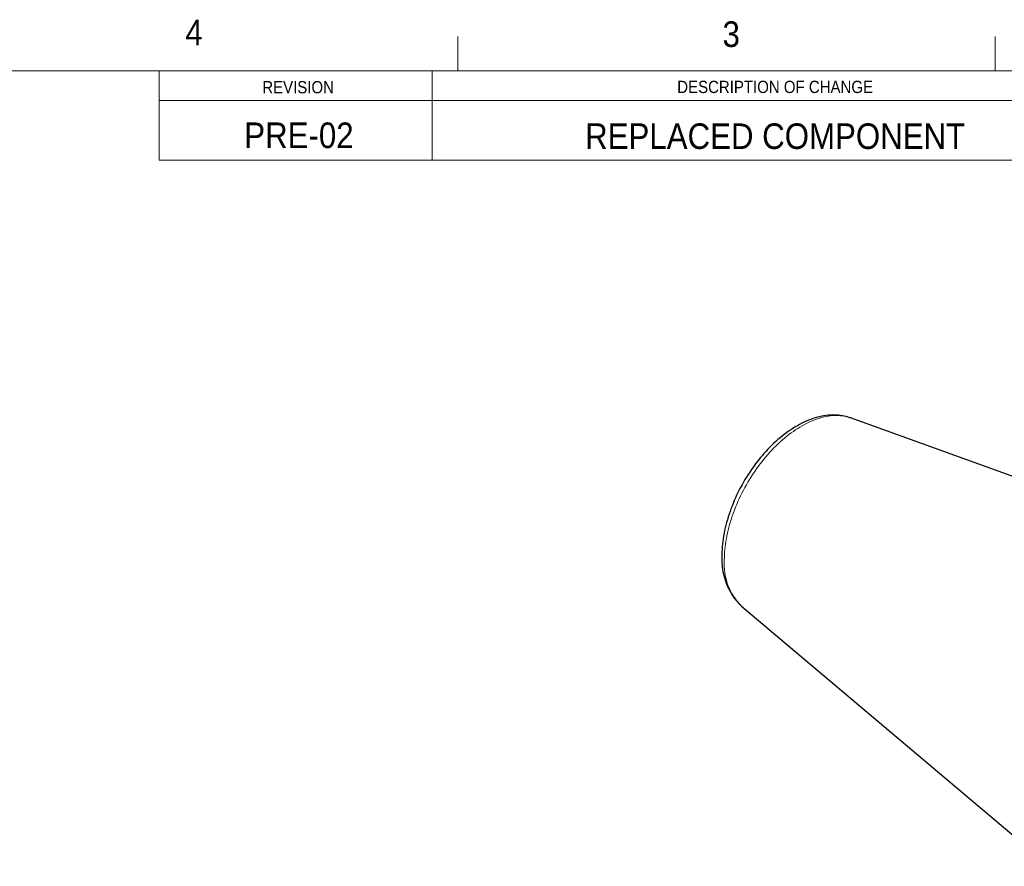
# Model space of a CAD drawing. Header units: inches. Extents: x 0.5 to 16.5, y 0.2 to 10.8.
# Tile 3 of 5: x 8.9 to 12.5, y 7.7 to 10.8. Entities that reach past the tile are written whole.
import ezdxf

# ---------------------------------------------------------------- set-up
doc = ezdxf.new("R2010")
doc.units = ezdxf.units.IN
doc.header["$MEASUREMENT"] = 0
doc.styles.add('SLDTEXTSTYLE2', font='GOTHIC.TTF', dxfattribs={"width": 0.913})

msp = doc.modelspace()

# ---------------------------------------------------------------- linework, layer by layer
at = {"color": 7, "linetype": 'Continuous', "lineweight": 18}
for p, q in [((10.46875, 10.6), (10.46875, 10.725)), ((12.4375, 10.6), (12.4375, 10.725)), ((0.625, 10.6), (16.375, 10.6)), ((9.375, 10.271875), (9.375, 10.6)), ((10.375, 10.271875), (10.375, 10.6)), ((9.375, 10.490625), (16.362049, 10.490625)), ((9.375, 10.271875), (16.362049, 10.271875))]:
    msp.add_line(p, q, dxfattribs=at)
at = {"color": 7, "linetype": 'Continuous', "lineweight": 25}
for p, q in [((13.107694, 8.89492), (11.907628, 9.327378)), ((11.508972, 8.63681), (12.637775, 7.683661))]:
    msp.add_line(p, q, dxfattribs=at)
at = {"color": 7, "linetype": 'Continuous', "lineweight": 25, "flags": 128}
msp.add_lwpolyline([(11.90754, 9.327377), (11.905608, 9.328091), (11.898921, 9.33025), (11.892114, 9.332141), (11.885189, 9.333762), (11.87815, 9.335112), (11.871001, 9.336187), (11.863746, 9.336987), (11.856389, 9.33751), (11.848933, 9.337752), (11.841385, 9.337713), (11.833749, 9.33739), (11.826031, 9.336783), (11.818237, 9.335889), (11.810373, 9.33471), (11.802447, 9.333243), (11.794466, 9.331491), (11.786437, 9.329454), (11.778369, 9.327132), (11.770269, 9.32453), (11.762145, 9.321649), (11.754006, 9.318492), (11.745857, 9.315063), (11.737708, 9.311365), (11.729564, 9.307404), (11.721434, 9.303183), (11.713324, 9.298708), (11.70524, 9.293983), (11.697189, 9.289014), (11.689177, 9.283805), (11.681209, 9.278362), (11.673291, 9.27269), (11.665428, 9.266795), (11.657626, 9.260682), (11.649888, 9.254355), (11.64222, 9.247822), (11.634627, 9.241086), (11.627114, 9.234154), (11.619684, 9.227031), (11.612344, 9.219723), (11.605096, 9.212234), (11.597946, 9.204572), (11.590898, 9.196742), (11.583957, 9.188749), (11.577126, 9.180599), (11.57041, 9.172299), (11.563814, 9.163854), (11.557341, 9.155271), (11.550996, 9.146554), (11.544782, 9.137712), (11.538704, 9.128749), (11.532766, 9.119672), (11.526971, 9.110487), (11.521324, 9.101201), (11.515828, 9.09182), (11.510487, 9.082351), (11.505305, 9.072799), (11.500286, 9.063173), (11.495432, 9.053477), (11.490748, 9.043719), (11.486237, 9.033906), (11.481902, 9.024043), (11.477746, 9.014138), (11.473773, 9.004197), (11.469985, 8.994227), (11.466386, 8.984234), (11.462979, 8.974225), (11.459766, 8.964206), (11.45675, 8.954185), (11.453935, 8.944167), (11.451322, 8.93416), (11.448914, 8.924169), (11.446714, 8.914202), (11.444724, 8.904265), (11.442947, 8.894365), (11.441385, 8.884508), (11.44004, 8.874701), (11.438914, 8.864951), (11.438011, 8.855264), (11.437331, 8.845647), (11.436876, 8.836108), (11.43665, 8.826652), (11.436622, 8.822069)], dxfattribs=at)
at = {"color": 8, "linetype": 'Continuous', "lineweight": 18, "flags": 128}
msp.add_lwpolyline([(11.907628, 9.327378), (11.904318, 9.328523), (11.897858, 9.330497), (11.891259, 9.332174), (11.884527, 9.333553), (11.877666, 9.334633), (11.870683, 9.335413), (11.863584, 9.335892), (11.856373, 9.33607), (11.849058, 9.335947), (11.841644, 9.335523), (11.834137, 9.334799), (11.826544, 9.333774), (11.81887, 9.33245), (11.811123, 9.330827), (11.803308, 9.328908), (11.795431, 9.326694), (11.7875, 9.324186), (11.779521, 9.321386), (11.7715, 9.318298), (11.763444, 9.314923), (11.75536, 9.311264), (11.747254, 9.307325), (11.739132, 9.303108), (11.731003, 9.298617), (11.722872, 9.293856), (11.714746, 9.288828), (11.706631, 9.283538), (11.698535, 9.27799), (11.690464, 9.272189), (11.682425, 9.266139), (11.674424, 9.259845), (11.666468, 9.253313), (11.658564, 9.246548), (11.650717, 9.239555), (11.642935, 9.232341), (11.635223, 9.224911), (11.627589, 9.217271), (11.620038, 9.209428), (11.612577, 9.201388), (11.605212, 9.193158), (11.597948, 9.184744), (11.590792, 9.176153), (11.583751, 9.167393), (11.576828, 9.158471), (11.570031, 9.149393), (11.563365, 9.140168), (11.556835, 9.130804), (11.550446, 9.121306), (11.544205, 9.111685), (11.538115, 9.101947), (11.532183, 9.092101), (11.526413, 9.082154), (11.520809, 9.072115), (11.515377, 9.061992), (11.510121, 9.051793), (11.505044, 9.041528), (11.500152, 9.031203), (11.495449, 9.020829), (11.490937, 9.010412), (11.486622, 8.999963), (11.482506, 8.989489), (11.478592, 8.978999), (11.474885, 8.968501), (11.471387, 8.958006), (11.468101, 8.94752), (11.46503, 8.937053), (11.462176, 8.926613), (11.459542, 8.916208), (11.457129, 8.905849), (11.45494, 8.895542), (11.452977, 8.885297), (11.45124, 8.875121), (11.449733, 8.865024), (11.448455, 8.855013), (11.447408, 8.845097), (11.446593, 8.835284), (11.44601, 8.825582), (11.44566, 8.815999), (11.445544, 8.806543)], dxfattribs=at)
at = {"color": 7, "linetype": 'Continuous', "lineweight": 25}
msp.add_arc((11.672435, 8.807437), 0.236267, 176.449294, 226.224579, dxfattribs=at)
at = {"color": 8, "linetype": 'Continuous', "lineweight": 18}
msp.add_arc((11.661555, 8.790548), 0.216603, 175.765176, 225.216025, dxfattribs=at)

# ---------------------------------------------------------------- texts
at = {"color": 7, "linetype": 'Continuous', "lineweight": 0, "style": 'SLDTEXTSTYLE2'}
for s, insert, char_height, attachment_point in [('4', (9.470542, 10.786949), 0.09375, 1), ('3', (11.438972, 10.780816), 0.09375, 1), ('REVISION', (9.883727, 10.562058), 0.045, 2), ('DESCRIPTION OF CHANGE', (11.631715, 10.563035), 0.045, 2), ('PRE-02', (9.88677, 10.410129), 0.09375, 2), ('REPLACED COMPONENT', (11.631857, 10.406837), 0.09375, 2)]:
    msp.add_mtext(s, dxfattribs=dict(at, insert=insert, char_height=char_height, attachment_point=attachment_point))

doc.saveas('drawing.dxf')
